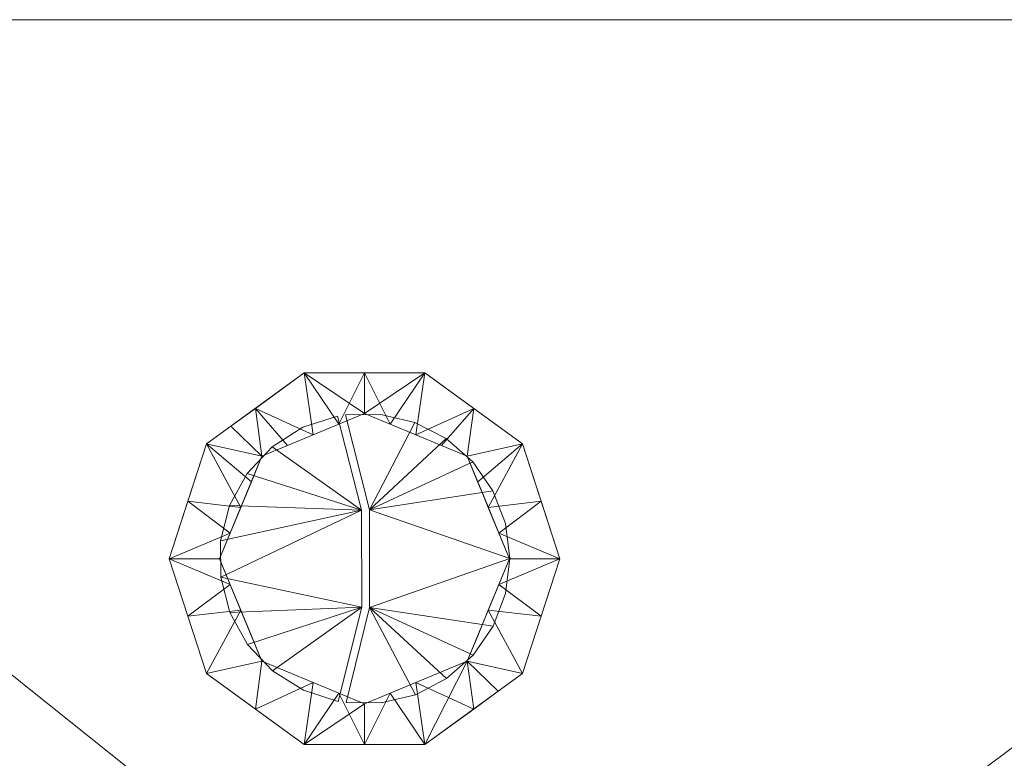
# Model space of a CAD drawing. Header units: millimetres. Extents: x -15489 to 15034, y -13406 to 13375.
# Tile 7 of 9: x 1706 to 1832, y -1945 to -1850. Entities that reach past the tile are written whole.
import ezdxf

# ---------------------------------------------------------------- set-up
doc = ezdxf.new("R2010")
doc.units = ezdxf.units.MM
doc.layers.add('P-SANR-FIXT', color=6, linetype='Continuous', lineweight=9)

# ---------------------------------------------------------------- blocks, each defined once
blk = doc.blocks.new('1010991C00_REVIT - Loven Toilet CC FS Rimless VertOutl-300442-_3D_')
at = {"layer": 'P-SANR-FIXT'}
mesh = blk.add_polyface(dxfattribs=at)
corners = [(208, -16, 750), (-208, -16, 750), (-208, -146, 750), (-205.88, -149.56, 750), (-199.57, -153.04, 750), (-189.2, -156.39, 750), (-174.98, -159.52, 750), (-157.2, -162.37, 750), (-136.21, -164.89, 750), (-112.45, -167.03, 750), (-86.41, -168.74, 750), (-58.6, -169.99, 750), (-29.6, -170.75, 750), (0, -171, 750), (29.6, -170.75, 750), (58.6, -169.99, 750), (86.41, -168.74, 750), (112.45, -167.03, 750), (136.21, -164.89, 750), (157.2, -162.37, 750), (174.98, -159.52, 750), (189.2, -156.39, 750), (199.57, -153.04, 750), (205.88, -149.56, 750), (208, -146, 750)]
mesh.append_faces([[corners[k] for k in face] for face in [(4, 2, 3)]], dxfattribs={"vtx0": -1})
mesh.append_faces([[corners[k] for k in face] for face in [(2, 4, 5, 6), (1, 11, 12, 13), (1, 8, 9, 10)]], dxfattribs={"vtx0": -1, "vtx3": -1})
mesh.append_faces([[corners[k] for k in face] for face in [(19, 20, 0, 18), (17, 18, 0, 16), (15, 16, 0, 14), (10, 11, 1), (7, 8, 1)]], dxfattribs={"vtx1": -1, "vtx2": -1})
mesh.append_faces([[corners[k] for k in face] for face in [(24, 0, 20, 21), (13, 14, 0, 1), (1, 2, 6, 7)]], dxfattribs={"vtx1": -1, "vtx3": -1})
mesh.append_faces([[corners[k] for k in face] for face in [(22, 23, 24, 21)]], dxfattribs={"vtx2": -1})
mesh = blk.add_polyface(dxfattribs=at)
corners = [(208, -16, 725.5), (208, -146, 725.5), (205.88, -149.56, 725.5), (199.57, -153.04, 725.5), (189.2, -156.39, 725.5), (174.98, -159.52, 725.5), (157.2, -162.37, 725.5), (136.21, -164.89, 725.5), (112.45, -167.03, 725.5), (86.41, -168.74, 725.5), (58.6, -169.99, 725.5), (29.6, -170.75, 725.5), (0, -171, 725.5), (-29.6, -170.75, 725.5), (-58.6, -169.99, 725.5), (-86.41, -168.74, 725.5), (-112.45, -167.03, 725.5), (-136.21, -164.89, 725.5), (-157.2, -162.37, 725.5), (-174.98, -159.52, 725.5), (-189.2, -156.39, 725.5), (-199.57, -153.04, 725.5), (-205.88, -149.56, 725.5), (-208, -146, 725.5), (-208, -16, 725.5)]
mesh.append_faces([[corners[k] for k in face] for face in [(3, 1, 2)]], dxfattribs={"vtx0": -1})
mesh.append_faces([[corners[k] for k in face] for face in [(1, 3, 4, 5), (0, 10, 11, 12), (0, 7, 8, 9)]], dxfattribs={"vtx0": -1, "vtx3": -1})
mesh.append_faces([[corners[k] for k in face] for face in [(18, 19, 24, 17), (16, 17, 24, 15), (14, 15, 24, 13), (9, 10, 0), (6, 7, 0)]], dxfattribs={"vtx1": -1, "vtx2": -1})
mesh.append_faces([[corners[k] for k in face] for face in [(23, 24, 19, 20), (12, 13, 24, 0), (0, 1, 5, 6)]], dxfattribs={"vtx1": -1, "vtx3": -1})
mesh.append_faces([[corners[k] for k in face] for face in [(21, 22, 23, 20)]], dxfattribs={"vtx2": -1})
mesh = blk.add_polyface(dxfattribs=at)
corners = [(208, -16, 750), (208, -16, 725.5), (-208, -16, 725.5), (-208, -16, 750)]
mesh.append_faces([[corners[k] for k in face] for face in [(0, 1, 2, 3)]])
mesh = blk.add_polyface(dxfattribs=at)
corners = [(-208, -146, 725), (-201.96, -151.98, 725), (-184.17, -157.62, 725), (-155.69, -162.58, 725), (-118.16, -166.57, 725), (-73.76, -169.38, 725), (-25.07, -170.82, 725), (25.07, -170.82, 725), (73.76, -169.38, 725), (118.16, -166.57, 725), (155.69, -162.58, 725), (184.17, -157.62, 725), (201.96, -151.98, 725), (208, -146, 725), (208, -16, 725), (-208, -16, 725)]
mesh.append_faces([[corners[k] for k in face] for face in [(7, 14, 15, 6)]], dxfattribs={"vtx0": -1, "vtx2": -1})
mesh.append_faces([[corners[k] for k in face] for face in [(15, 2, 3, 4)]], dxfattribs={"vtx0": -1, "vtx3": -1})
mesh.append_faces([[corners[k] for k in face] for face in [(13, 14, 11, 12)]], dxfattribs={"vtx1": -1})
mesh.append_faces([[corners[k] for k in face] for face in [(10, 11, 14, 9), (8, 9, 14, 7), (5, 6, 15, 4)]], dxfattribs={"vtx1": -1, "vtx2": -1})
mesh.append_faces([[corners[k] for k in face] for face in [(0, 1, 2, 15)]], dxfattribs={"vtx2": -1})
mesh = blk.add_polyface(dxfattribs=at)
corners = [(-208, -136, 420), (-208, -16, 420), (208, -16, 420), (208, -136, 420), (201.96, -141.98, 420), (184.17, -147.62, 420), (155.69, -152.58, 420), (118.16, -156.57, 420), (73.76, -159.38, 420), (25.07, -160.82, 420), (-25.07, -160.82, 420), (-73.76, -159.38, 420), (-118.16, -156.57, 420), (-155.69, -152.58, 420), (-184.17, -147.62, 420), (-201.96, -141.98, 420)]
mesh.append_faces([[corners[k] for k in face] for face in [(5, 2, 3, 4)]], dxfattribs={"vtx0": -1})
mesh.append_faces([[corners[k] for k in face] for face in [(10, 1, 9)]], dxfattribs={"vtx0": -1, "vtx1": -1})
mesh.append_faces([[corners[k] for k in face] for face in [(2, 8, 9, 1), (2, 5, 6)]], dxfattribs={"vtx0": -1, "vtx2": -1})
mesh.append_faces([[corners[k] for k in face] for face in [(2, 6, 7, 8), (1, 10, 11, 12), (1, 12, 13, 14)]], dxfattribs={"vtx0": -1, "vtx3": -1})
mesh.append_faces([[corners[k] for k in face] for face in [(14, 15, 0, 1)]], dxfattribs={"vtx3": -1})
mesh = blk.add_polyface(dxfattribs=at)
corners = [(-208, -16, 420), (-208, -16, 725), (208, -16, 725), (208, -16, 420)]
mesh.append_faces([[corners[k] for k in face] for face in [(0, 1, 2, 3)]])
mesh = blk.add_polyface(dxfattribs=at)
corners = [(208, -16, 390), (200.68, -16, 348.34), (199.93, -16, 348.34), (180.6, -16, 248.67), (150, -16, 248.67), (150, -16), (-150, -16), (-150, -16, 248.67), (-180.6, -16, 248.67), (-199.93, -16, 348.34), (-200.68, -16, 348.34), (-208, -16, 390), (-208, -16, 420), (208, -16, 420)]
mesh.append_faces([[corners[k] for k in face] for face in [(2, 13, 0, 1)]], dxfattribs={"vtx0": -1})
mesh.append_faces([[corners[k] for k in face] for face in [(13, 2, 9, 12)]], dxfattribs={"vtx0": -1, "vtx1": -1, "vtx2": -1})
mesh.append_faces([[corners[k] for k in face] for face in [(2, 3, 4, 7), (7, 8, 9, 2)]], dxfattribs={"vtx2": -1, "vtx3": -1})
mesh.append_faces([[corners[k] for k in face] for face in [(4, 5, 6, 7), (9, 10, 11, 12)]], dxfattribs={"vtx3": -1})
mesh = blk.add_polyface(dxfattribs=at)
corners = [(208, -16, 420), (-208, -16, 420), (-208, -136, 420), (-205.88, -139.56, 420), (-199.57, -143.04, 420), (-189.2, -146.39, 420), (-174.98, -149.52, 420), (-157.2, -152.37, 420), (-136.21, -154.89, 420), (-112.45, -157.03, 420), (-86.41, -158.74, 420), (-58.6, -159.99, 420), (-29.6, -160.75, 420), (0, -161, 420), (29.6, -160.75, 420), (58.6, -159.99, 420), (86.41, -158.74, 420), (112.45, -157.03, 420), (136.21, -154.89, 420), (157.2, -152.37, 420), (174.98, -149.52, 420), (189.2, -146.39, 420), (199.57, -143.04, 420), (205.88, -139.56, 420), (208, -136, 420)]
mesh.append_faces([[corners[k] for k in face] for face in [(4, 2, 3)]], dxfattribs={"vtx0": -1})
mesh.append_faces([[corners[k] for k in face] for face in [(2, 4, 5, 6), (1, 11, 12, 13), (1, 8, 9, 10)]], dxfattribs={"vtx0": -1, "vtx3": -1})
mesh.append_faces([[corners[k] for k in face] for face in [(19, 20, 0, 18), (17, 18, 0, 16), (15, 16, 0, 14), (10, 11, 1), (7, 8, 1)]], dxfattribs={"vtx1": -1, "vtx2": -1})
mesh.append_faces([[corners[k] for k in face] for face in [(24, 0, 20, 21), (13, 14, 0, 1), (1, 2, 6, 7)]], dxfattribs={"vtx1": -1, "vtx3": -1})
mesh.append_faces([[corners[k] for k in face] for face in [(22, 23, 24, 21)]], dxfattribs={"vtx2": -1})
mesh = blk.add_polyface(dxfattribs=at)
corners = [(-196.32, -256, 323.52), (-200.68, -16, 348.34), (-199.93, -16, 348.34), (-199.52, -36, 346.28), (-150, -36, 346.28), (-150, -256, 323.52), (-150, -256.57, 323.46), (-150, -257.14, 323.4), (-196.29, -257.14, 323.4), (-196.3, -256.57, 323.46), (200.68, -16, 348.34), (196.32, -256, 323.52), (196.3, -256.57, 323.46), (196.29, -257.14, 323.4), (150, -257.14, 323.4), (150, -256.57, 323.46), (150, -256, 323.52), (150, -36, 346.28), (199.52, -36, 346.28), (199.93, -16, 348.34)]
mesh.append_faces([[corners[k] for k in face] for face in [(3, 1, 2)]], dxfattribs={"vtx0": -1})
mesh.append_faces([[corners[k] for k in face] for face in [(1, 3, 0)]], dxfattribs={"vtx0": -1, "vtx1": -1})
mesh.append_faces([[corners[k] for k in face] for face in [(16, 11, 12, 15)]], dxfattribs={"vtx0": -1, "vtx2": -1})
mesh.append_faces([[corners[k] for k in face] for face in [(4, 5, 0, 3), (17, 18, 11, 16), (10, 11, 18)]], dxfattribs={"vtx1": -1, "vtx2": -1})
mesh.append_faces([[corners[k] for k in face] for face in [(5, 6, 9, 0)]], dxfattribs={"vtx1": -1, "vtx3": -1})
mesh.append_faces([[corners[k] for k in face] for face in [(18, 19, 10), (13, 14, 15, 12)]], dxfattribs={"vtx2": -1})
mesh.append_faces([[corners[k] for k in face] for face in [(6, 7, 8, 9)]], dxfattribs={"vtx3": -1})
mesh = blk.add_polyface(dxfattribs=at)
corners = [(-177.02, -22.36, 230.2), (-178.12, -18.88, 235.84), (-179.33, -16.73, 242.1), (-180.6, -16, 248.67), (-150, -16, 248.67), (-150, -16.73, 242.1), (-150, -18.88, 235.84), (-150, -22.36, 230.2), (180.6, -16, 248.67), (179.33, -16.73, 242.1), (178.12, -18.88, 235.84), (177.02, -22.36, 230.2), (150, -22.36, 230.2), (150, -18.88, 235.84), (150, -16.73, 242.1), (150, -16, 248.67)]
mesh.append_faces([[corners[k] for k in face] for face in [(9, 14, 15, 8)]], dxfattribs={"vtx0": -1})
mesh.append_faces([[corners[k] for k in face] for face in [(10, 13, 14, 9)]], dxfattribs={"vtx0": -1, "vtx2": -1})
mesh.append_faces([[corners[k] for k in face] for face in [(0, 1, 6, 7)]], dxfattribs={"vtx1": -1})
mesh.append_faces([[corners[k] for k in face] for face in [(5, 6, 1, 2)]], dxfattribs={"vtx1": -1, "vtx3": -1})
mesh.append_faces([[corners[k] for k in face] for face in [(11, 12, 13, 10)]], dxfattribs={"vtx2": -1})
mesh.append_faces([[corners[k] for k in face] for face in [(2, 3, 4, 5)]], dxfattribs={"vtx3": -1})
mesh = blk.add_polyface(dxfattribs=at)
corners = [(-150, -256), (-150, -16), (150, -16), (150, -256), (147.72, -325.46), (140.95, -392.81), (129.9, -456), (114.91, -513.12), (96.42, -562.42), (75, -602.41), (51.3, -631.88), (26.05, -649.92), (0, -656), (-26.05, -649.92), (-51.3, -631.88), (-75, -602.41), (-96.42, -562.42), (-114.91, -513.12), (-129.9, -456), (-140.95, -392.81), (-147.72, -325.46)]
mesh.append_faces([[corners[k] for k in face] for face in [(17, 7, 8, 16), (15, 9, 10, 14), (16, 8, 9, 15), (18, 6, 7, 17), (19, 5, 6, 18), (20, 4, 5, 19), (14, 10, 11, 13)]], dxfattribs={"vtx0": -1, "vtx2": -1})
mesh.append_faces([[corners[k] for k in face] for face in [(2, 3, 1), (12, 13, 11)]], dxfattribs={"vtx1": -1})
mesh.append_faces([[corners[k] for k in face] for face in [(20, 0, 4)]], dxfattribs={"vtx1": -1, "vtx2": -1})
mesh.append_faces([[corners[k] for k in face] for face in [(3, 4, 0, 1)]], dxfattribs={"vtx1": -1, "vtx3": -1})
mesh = blk.add_polyface(dxfattribs=at)
corners = [(-165.75, -67.81, 172.02), (-177.02, -22.36, 230.2), (-150, -22.36, 230.2), (-150, -67.81, 172.02), (177.02, -22.36, 230.2), (165.75, -67.81, 172.02), (150, -67.81, 172.02), (150, -22.36, 230.2)]
mesh.append_faces([[corners[k] for k in face] for face in [(2, 3, 0, 1), (7, 4, 5, 6)]])
mesh = blk.add_polyface(dxfattribs=at)
corners = [(-199.52, -36, 346.28), (-180.6, -36, 248.67), (-150, -36, 248.67), (-150, -36, 346.28), (180.6, -36, 248.67), (199.52, -36, 346.28), (150, -36, 346.28), (150, -36, 248.67)]
mesh.append_faces([[corners[k] for k in face] for face in [(1, 2, 3, 0), (4, 5, 6, 7)]])
mesh = blk.add_polyface(dxfattribs=at)
corners = [(-180.6, -36, 248.67), (-180.18, -36.24, 246.48), (-179.77, -36.96, 244.4), (-179.41, -38.12, 242.52), (-150, -38.12, 242.52), (-150, -36.96, 244.4), (-150, -36.24, 246.48), (-150, -36, 248.67), (179.41, -38.12, 242.52), (179.77, -36.96, 244.4), (180.18, -36.24, 246.48), (180.6, -36, 248.67), (150, -36, 248.67), (150, -36.24, 246.48), (150, -36.96, 244.4), (150, -38.12, 242.52)]
mesh.append_faces([[corners[k] for k in face] for face in [(1, 6, 7, 0)]], dxfattribs={"vtx0": -1})
mesh.append_faces([[corners[k] for k in face] for face in [(6, 1, 2, 5)]], dxfattribs={"vtx0": -1, "vtx2": -1})
mesh.append_faces([[corners[k] for k in face] for face in [(8, 9, 14, 15)]], dxfattribs={"vtx1": -1})
mesh.append_faces([[corners[k] for k in face] for face in [(9, 10, 13, 14)]], dxfattribs={"vtx1": -1, "vtx3": -1})
mesh.append_faces([[corners[k] for k in face] for face in [(3, 4, 5, 2)]], dxfattribs={"vtx2": -1})
mesh.append_faces([[corners[k] for k in face] for face in [(10, 11, 12, 13)]], dxfattribs={"vtx3": -1})
mesh = blk.add_polyface(dxfattribs=at)
corners = [(-179.41, -38.12, 242.52), (-168.51, -82.06, 186.28), (-150, -82.06, 186.28), (-150, -38.12, 242.52), (168.51, -82.06, 186.28), (179.41, -38.12, 242.52), (150, -38.12, 242.52), (150, -82.06, 186.28)]
mesh.append_faces([[corners[k] for k in face] for face in [(1, 2, 3, 0), (4, 5, 6, 7)]])
mesh = blk.add_polyface(dxfattribs=at)
corners = [(-150, -42.41, 90.8), (-163.55, -62.74, 160.71), (-150, -62.74, 160.71), (163.55, -62.74, 160.71), (150, -42.41, 90.8), (150, -62.74, 160.71)]
mesh.append_faces([[corners[k] for k in face] for face in [(0, 1, 2), (3, 4, 5)]])
mesh = blk.add_polyface(dxfattribs=at)
corners = [(-25, -85, 750), (-20.23, -70.31, 750), (-7.73, -61.22, 750), (7.73, -61.22, 750), (20.23, -70.31, 750), (25, -85, 750), (18.57, -85, 750), (13.13, -71.87, 750), (0, -66.43, 750), (-13.13, -71.87, 750), (-18.57, -85, 750)]
mesh.append_faces([[corners[k] for k in face] for face in [(9, 1, 2, 8)]], dxfattribs={"vtx0": -1, "vtx2": -1})
mesh.append_faces([[corners[k] for k in face] for face in [(6, 7, 4, 5)]], dxfattribs={"vtx1": -1})
mesh.append_faces([[corners[k] for k in face] for face in [(2, 3, 8)]], dxfattribs={"vtx1": -1, "vtx2": -1})
mesh.append_faces([[corners[k] for k in face] for face in [(7, 8, 3, 4)]], dxfattribs={"vtx1": -1, "vtx3": -1})
mesh.append_faces([[corners[k] for k in face] for face in [(10, 0, 1, 9)]], dxfattribs={"vtx2": -1})
mesh = blk.add_polyface(dxfattribs=at)
corners = [(-18.57, -85, 758.03), (-13.13, -71.87, 758.03), (0, -66.43, 758.03), (13.13, -71.87, 758.03), (18.57, -85, 758.03), (25, -85, 750), (20.23, -70.31, 750), (7.73, -61.22, 750), (-7.73, -61.22, 750), (-20.23, -70.31, 750), (-25, -85, 750), (-6.57, -69.15, 758.03), (6.57, -69.15, 758.03), (15.85, -78.43, 758.03), (22.61, -77.65, 750), (-15.85, -78.43, 758.03), (-22.61, -77.65, 750), (13.98, -65.76, 750), (-13.98, -65.76, 750), (3.28, -67.79, 758.03), (0, -61.22, 750), (-3.28, -67.79, 758.03), (14.49, -75.15, 758.03), (17.21, -81.72, 758.03), (-14.49, -75.15, 758.03), (-17.21, -81.72, 758.03), (9.85, -70.51, 758.03), (-17.1, -68.03, 750), (-9.85, -70.51, 758.03)]
mesh.append_faces([[corners[k] for k in face] for face in [(25, 10, 0)]], dxfattribs={"vtx0": -1})
mesh.append_faces([[corners[k] for k in face] for face in [(1, 9, 24), (20, 19, 7), (8, 21, 20), (2, 20, 21), (10, 25, 16), (19, 20, 2)]], dxfattribs={"vtx0": -1, "vtx1": -1})
mesh.append_faces([[corners[k] for k in face] for face in [(8, 11, 21), (23, 5, 14), (17, 12, 26), (1, 18, 27), (11, 8, 18), (3, 6, 17), (12, 17, 7), (9, 15, 24), (1, 27, 9), (6, 3, 22), (14, 13, 23), (15, 9, 16), (18, 1, 28)]], dxfattribs={"vtx0": -1, "vtx2": -1})
mesh.append_faces([[corners[k] for k in face] for face in [(14, 6, 13), (19, 12, 7), (22, 13, 6), (28, 11, 18), (25, 15, 16), (26, 3, 17)]], dxfattribs={"vtx1": -1, "vtx2": -1})
mesh.append_faces([[corners[k] for k in face] for face in [(23, 4, 5)]], dxfattribs={"vtx2": -1})
mesh = blk.add_polyface(dxfattribs=at)
corners = [(-163.55, -62.74, 160.71), (-164.68, -64.89, 166.54), (-165.75, -67.81, 172.02), (-150, -67.81, 172.02), (-150, -64.89, 166.54), (-150, -62.74, 160.71), (165.75, -67.81, 172.02), (164.68, -64.89, 166.54), (163.55, -62.74, 160.71), (150, -62.74, 160.71), (150, -64.89, 166.54), (150, -67.81, 172.02)]
mesh.append_faces([[corners[k] for k in face] for face in [(10, 7, 8, 9)]], dxfattribs={"vtx0": -1})
mesh.append_faces([[corners[k] for k in face] for face in [(3, 4, 1, 2)]], dxfattribs={"vtx1": -1})
mesh.append_faces([[corners[k] for k in face] for face in [(11, 6, 7, 10)]], dxfattribs={"vtx2": -1})
mesh.append_faces([[corners[k] for k in face] for face in [(4, 5, 0, 1)]], dxfattribs={"vtx3": -1})
mesh = blk.add_polyface(dxfattribs=at)
corners = [(-18.57, -85, 750), (-13.13, -71.87, 750), (0, -66.43, 750), (13.13, -71.87, 750), (18.57, -85, 750), (18.57, -85, 758.03), (13.13, -71.87, 758.03), (0, -66.43, 758.03), (-13.13, -71.87, 758.03), (-18.57, -85, 758.03), (15.74, -78.16, 750), (15.85, -78.43, 758.03), (17.16, -81.58, 758.03), (6.57, -69.15, 758.03), (6.57, -69.15, 750), (3.28, -67.79, 750), (-15.85, -78.43, 750), (-15.85, -78.43, 758.03), (-14.49, -75.15, 758.03), (-6.57, -69.15, 750), (-6.57, -69.15, 758.03), (-3.28, -67.79, 758.03), (14.44, -75.01, 750), (14.49, -75.15, 758.03), (17.16, -81.58, 750), (9.85, -70.51, 750), (9.85, -70.51, 758.03), (3.28, -67.79, 758.03), (-17.16, -81.58, 758.03), (-17.21, -81.72, 750), (-14.49, -75.15, 750), (-9.85, -70.51, 758.03), (-9.85, -70.51, 750), (-3.28, -67.79, 750)]
mesh.append_faces([[corners[k] for k in face] for face in [(29, 9, 0)]], dxfattribs={"vtx0": -1})
mesh.append_faces([[corners[k] for k in face] for face in [(10, 23, 22), (24, 11, 10), (14, 13, 15), (20, 19, 21)]], dxfattribs={"vtx0": -1, "vtx1": -1})
mesh.append_faces([[corners[k] for k in face] for face in [(21, 19, 33, 7), (15, 13, 27, 2), (16, 17, 28), (7, 33, 2), (29, 28, 9)]], dxfattribs={"vtx0": -1, "vtx2": -1})
mesh.append_faces([[corners[k] for k in face] for face in [(5, 12, 24, 4)]], dxfattribs={"vtx1": -1})
mesh.append_faces([[corners[k] for k in face] for face in [(11, 23, 10), (27, 7, 2), (12, 11, 24), (3, 22, 6), (23, 6, 22), (29, 16, 28)]], dxfattribs={"vtx1": -1, "vtx2": -1})
mesh.append_faces([[corners[k] for k in face] for face in [(25, 3, 6, 26), (26, 13, 14, 25), (8, 18, 30, 1), (16, 30, 18, 17), (32, 19, 20, 31), (1, 32, 31, 8)]], dxfattribs={"vtx1": -1, "vtx3": -1})
mesh = blk.add_polyface(dxfattribs=at)
corners = [(-3.38, -103.26, 758), (-0.35, -91.21, 758), (-0.37, -78.79, 758), (-3.45, -66.75, 758), (-7.89, -68.18, 758), (-11.83, -70.68, 758), (-15.03, -74.08, 758), (-17.27, -78.18, 758), (-18.43, -82.7, 758), (-18.42, -87.37, 758), (-17.25, -91.89, 758), (-14.99, -95.97, 758), (-11.78, -99.36, 758), (-7.83, -101.84, 758), (-2.37, -103.42, 758), (2.14, -103.45, 758), (6.52, -102.4, 758), (10.51, -100.33, 758), (13.9, -97.35, 758), (16.46, -93.65, 758), (18.06, -89.44, 758), (18.6, -84.97, 758), (18.04, -80.5, 758), (16.43, -76.29, 758), (13.85, -72.6, 758), (10.46, -69.63, 758), (6.45, -67.57, 758), (2.07, -66.54, 758), (-2.43, -66.59, 758), (0.63, -78.74, 758), (0.65, -91.26, 758)]
mesh.append_faces([[corners[k] for k in face] for face in [(24, 29, 23)]], dxfattribs={"vtx0": -1, "vtx1": -1})
mesh.append_faces([[corners[k] for k in face] for face in [(2, 5, 6), (2, 8, 9), (30, 16, 17), (21, 29, 30)]], dxfattribs={"vtx0": -1, "vtx2": -1})
mesh.append_faces([[corners[k] for k in face] for face in [(30, 17, 18, 19), (30, 19, 20, 21), (29, 21, 22, 23)]], dxfattribs={"vtx0": -1, "vtx3": -1})
mesh.append_faces([[corners[k] for k in face] for face in [(11, 12, 1, 10), (7, 8, 2, 6), (25, 26, 29, 24)]], dxfattribs={"vtx1": -1, "vtx2": -1})
mesh.append_faces([[corners[k] for k in face] for face in [(9, 10, 1, 2)]], dxfattribs={"vtx1": -1, "vtx3": -1})
mesh.append_faces([[corners[k] for k in face] for face in [(13, 0, 1, 12), (27, 28, 29, 26)]], dxfattribs={"vtx2": -1})
mesh.append_faces([[corners[k] for k in face] for face in [(2, 3, 4, 5), (30, 14, 15, 16)]], dxfattribs={"vtx3": -1})
mesh = blk.add_polyface(dxfattribs=at)
corners = [(-3.38, -103.26, 750), (-7.83, -101.84, 750), (-11.78, -99.36, 750), (-14.99, -95.97, 750), (-17.25, -91.89, 750), (-18.42, -87.37, 750), (-18.43, -82.7, 750), (-17.27, -78.18, 750), (-15.03, -74.08, 750), (-11.83, -70.68, 750), (-7.89, -68.18, 750), (-3.45, -66.75, 750), (-0.37, -78.79, 750), (-0.35, -91.21, 750), (-2.37, -103.42, 750), (0.65, -91.26, 750), (0.63, -78.74, 750), (-2.43, -66.59, 750), (2.07, -66.54, 750), (6.45, -67.57, 750), (10.46, -69.63, 750), (13.85, -72.6, 750), (16.43, -76.29, 750), (18.04, -80.5, 750), (18.6, -84.97, 750), (18.06, -89.44, 750), (16.46, -93.65, 750), (13.9, -97.35, 750), (10.51, -100.33, 750), (6.52, -102.4, 750), (2.14, -103.45, 750)]
mesh.append_faces([[corners[k] for k in face] for face in [(13, 5, 12), (27, 15, 26)]], dxfattribs={"vtx0": -1, "vtx1": -1})
mesh.append_faces([[corners[k] for k in face] for face in [(16, 19, 20), (24, 15, 16)]], dxfattribs={"vtx0": -1, "vtx2": -1})
mesh.append_faces([[corners[k] for k in face] for face in [(16, 20, 21, 22), (16, 22, 23, 24), (15, 24, 25, 26)]], dxfattribs={"vtx0": -1, "vtx3": -1})
mesh.append_faces([[corners[k] for k in face] for face in [(8, 9, 12, 7), (6, 7, 12, 5), (4, 5, 13, 3), (2, 3, 13), (28, 29, 15, 27)]], dxfattribs={"vtx1": -1, "vtx2": -1})
mesh.append_faces([[corners[k] for k in face] for face in [(10, 11, 12, 9), (30, 14, 15, 29)]], dxfattribs={"vtx2": -1})
mesh.append_faces([[corners[k] for k in face] for face in [(13, 0, 1, 2), (16, 17, 18, 19)]], dxfattribs={"vtx3": -1})
mesh = blk.add_polyface(dxfattribs=at)
corners = [(-3.38, -103.26, 758), (-7.83, -101.84, 758), (-11.78, -99.36, 758), (-14.99, -95.97, 758), (-17.25, -91.89, 758), (-18.42, -87.37, 758), (-18.43, -82.7, 758), (-17.27, -78.18, 758), (-15.03, -74.08, 758), (-11.83, -70.68, 758), (-7.89, -68.18, 758), (-3.45, -66.75, 758), (-3.45, -66.75, 750), (-7.89, -68.18, 750), (-11.83, -70.68, 750), (-15.03, -74.08, 750), (-17.27, -78.18, 750), (-18.43, -82.7, 750), (-18.42, -87.37, 750), (-17.25, -91.89, 750), (-14.99, -95.97, 750), (-11.78, -99.36, 750), (-7.83, -101.84, 750), (-3.38, -103.26, 750)]
mesh.append_faces([[corners[k] for k in face] for face in [(12, 13, 10, 11)]], dxfattribs={"vtx1": -1})
mesh.append_faces([[corners[k] for k in face] for face in [(13, 14, 9, 10), (15, 16, 7, 8), (14, 15, 8, 9), (16, 17, 6, 7), (5, 6, 17, 18), (18, 19, 4, 5), (19, 20, 3, 4), (21, 22, 1, 2), (20, 21, 2, 3)]], dxfattribs={"vtx1": -1, "vtx3": -1})
mesh.append_faces([[corners[k] for k in face] for face in [(22, 23, 0, 1)]], dxfattribs={"vtx3": -1})
mesh = blk.add_polyface(dxfattribs=at)
corners = [(-3.45, -66.75, 758), (-0.37, -78.79, 758), (-0.35, -91.21, 758), (-3.38, -103.26, 758), (-3.38, -103.26, 750), (-0.35, -91.21, 750), (-0.37, -78.79, 750), (-3.45, -66.75, 750)]
mesh.append_faces([[corners[k] for k in face] for face in [(4, 5, 2, 3)]], dxfattribs={"vtx1": -1})
mesh.append_faces([[corners[k] for k in face] for face in [(1, 2, 5, 6)]], dxfattribs={"vtx1": -1, "vtx3": -1})
mesh.append_faces([[corners[k] for k in face] for face in [(6, 7, 0, 1)]], dxfattribs={"vtx3": -1})
mesh = blk.add_polyface(dxfattribs=at)
corners = [(-2.43, -66.59, 758), (2.07, -66.54, 758), (6.45, -67.57, 758), (10.46, -69.63, 758), (13.85, -72.6, 758), (16.43, -76.29, 758), (18.04, -80.5, 758), (18.6, -84.97, 758), (18.06, -89.44, 758), (16.46, -93.65, 758), (13.9, -97.35, 758), (10.51, -100.33, 758), (6.52, -102.4, 758), (2.14, -103.45, 758), (-2.37, -103.42, 758), (-2.37, -103.42, 750), (2.14, -103.45, 750), (6.52, -102.4, 750), (10.51, -100.33, 750), (13.9, -97.35, 750), (16.46, -93.65, 750), (18.06, -89.44, 750), (18.6, -84.97, 750), (18.04, -80.5, 750), (16.43, -76.29, 750), (13.85, -72.6, 750), (10.46, -69.63, 750), (6.45, -67.57, 750), (2.07, -66.54, 750), (-2.43, -66.59, 750)]
mesh.append_faces([[corners[k] for k in face] for face in [(15, 16, 13, 14)]], dxfattribs={"vtx1": -1})
mesh.append_faces([[corners[k] for k in face] for face in [(16, 17, 12, 13), (19, 20, 9, 10), (18, 19, 10, 11), (17, 18, 11, 12), (20, 21, 8, 9), (7, 8, 21, 22), (23, 24, 5, 6), (24, 25, 4, 5), (27, 28, 1, 2), (26, 27, 2, 3), (25, 26, 3, 4), (22, 23, 6, 7)]], dxfattribs={"vtx1": -1, "vtx3": -1})
mesh.append_faces([[corners[k] for k in face] for face in [(28, 29, 0, 1)]], dxfattribs={"vtx3": -1})
mesh = blk.add_polyface(dxfattribs=at)
corners = [(-2.37, -103.42, 758), (0.65, -91.26, 758), (0.63, -78.74, 758), (-2.43, -66.59, 758), (-2.43, -66.59, 750), (0.63, -78.74, 750), (0.65, -91.26, 750), (-2.37, -103.42, 750)]
mesh.append_faces([[corners[k] for k in face] for face in [(0, 1, 6, 7)]], dxfattribs={"vtx1": -1})
mesh.append_faces([[corners[k] for k in face] for face in [(1, 2, 5, 6)]], dxfattribs={"vtx1": -1, "vtx3": -1})
mesh.append_faces([[corners[k] for k in face] for face in [(2, 3, 4, 5)]], dxfattribs={"vtx3": -1})
mesh = blk.add_polyface(dxfattribs=at)
corners = [(-168.51, -82.06, 186.28), (-169.14, -88.35, 189.55), (-169.58, -95.07, 191.8), (-150, -95.07, 191.8), (-150, -88.35, 189.55), (-150, -82.06, 186.28), (169.58, -95.07, 191.8), (169.14, -88.35, 189.55), (168.51, -82.06, 186.28), (150, -82.06, 186.28), (150, -88.35, 189.55), (150, -95.07, 191.8)]
mesh.append_faces([[corners[k] for k in face] for face in [(10, 7, 8, 9)]], dxfattribs={"vtx0": -1})
mesh.append_faces([[corners[k] for k in face] for face in [(3, 4, 1, 2)]], dxfattribs={"vtx1": -1})
mesh.append_faces([[corners[k] for k in face] for face in [(11, 6, 7, 10)]], dxfattribs={"vtx2": -1})
mesh.append_faces([[corners[k] for k in face] for face in [(4, 5, 0, 1)]], dxfattribs={"vtx3": -1})
mesh = blk.add_polyface(dxfattribs=at)
corners = [(25, -85, 750), (20.23, -99.69, 750), (7.73, -108.78, 750), (-7.73, -108.78, 750), (-20.23, -99.69, 750), (-25, -85, 750), (-18.57, -85, 750), (-13.13, -98.13, 750), (0, -103.57, 750), (13.13, -98.13, 750), (18.57, -85, 750)]
mesh.append_faces([[corners[k] for k in face] for face in [(1, 9, 10, 0)]], dxfattribs={"vtx0": -1})
mesh.append_faces([[corners[k] for k in face] for face in [(1, 2, 9)]], dxfattribs={"vtx1": -1, "vtx2": -1})
mesh.append_faces([[corners[k] for k in face] for face in [(3, 4, 7, 8), (8, 9, 2, 3)]], dxfattribs={"vtx1": -1, "vtx3": -1})
mesh.append_faces([[corners[k] for k in face] for face in [(4, 5, 6, 7)]], dxfattribs={"vtx3": -1})
mesh = blk.add_polyface(dxfattribs=at)
corners = [(18.57, -85, 758.03), (13.13, -98.13, 758.03), (0, -103.57, 758.03), (-13.13, -98.13, 758.03), (-18.57, -85, 758.03), (-25, -85, 750), (-20.23, -99.69, 750), (-7.73, -108.78, 750), (7.73, -108.78, 750), (20.23, -99.69, 750), (25, -85, 750), (6.57, -100.85, 758.03), (-6.57, -100.85, 758.03), (-15.85, -91.57, 758.03), (-22.61, -92.35, 750), (15.85, -91.57, 758.03), (22.61, -92.35, 750), (-13.98, -104.24, 750), (13.98, -104.24, 750), (-3.28, -102.21, 758.03), (0, -108.78, 750), (3.28, -102.21, 758.03), (-14.49, -94.85, 758.03), (-17.21, -88.28, 758.03), (14.49, -94.85, 758.03), (17.21, -88.28, 758.03), (-9.85, -99.49, 758.03), (17.1, -101.97, 750), (9.85, -99.49, 758.03)]
mesh.append_faces([[corners[k] for k in face] for face in [(25, 10, 0)]], dxfattribs={"vtx0": -1})
mesh.append_faces([[corners[k] for k in face] for face in [(20, 19, 7), (8, 21, 20), (2, 20, 21), (10, 25, 16), (19, 20, 2)]], dxfattribs={"vtx0": -1, "vtx1": -1})
mesh.append_faces([[corners[k] for k in face] for face in [(8, 11, 21), (23, 5, 14), (1, 18, 27), (11, 8, 18), (3, 6, 17), (12, 17, 7), (1, 27, 9), (14, 13, 23), (15, 9, 16)]], dxfattribs={"vtx0": -1, "vtx2": -1})
mesh.append_faces([[corners[k] for k in face] for face in [(17, 12, 26, 3)]], dxfattribs={"vtx0": -1, "vtx3": -1})
mesh.append_faces([[corners[k] for k in face] for face in [(14, 6, 13), (24, 1, 9, 15), (19, 12, 7), (22, 13, 6, 3), (28, 11, 18, 1), (25, 15, 16)]], dxfattribs={"vtx1": -1, "vtx2": -1})
mesh.append_faces([[corners[k] for k in face] for face in [(23, 4, 5)]], dxfattribs={"vtx2": -1})
mesh = blk.add_polyface(dxfattribs=at)
corners = [(18.57, -85, 750), (13.13, -98.13, 750), (0, -103.57, 750), (-13.13, -98.13, 750), (-18.57, -85, 750), (-18.57, -85, 758.03), (-13.13, -98.13, 758.03), (0, -103.57, 758.03), (13.13, -98.13, 758.03), (18.57, -85, 758.03), (-15.74, -91.84, 750), (-15.85, -91.57, 758.03), (-17.16, -88.42, 758.03), (-6.57, -100.85, 758.03), (-6.57, -100.85, 750), (-3.28, -102.21, 750), (15.85, -91.57, 750), (15.85, -91.57, 758.03), (14.49, -94.85, 758.03), (6.57, -100.85, 750), (6.57, -100.85, 758.03), (3.28, -102.21, 758.03), (-14.44, -94.99, 750), (-14.49, -94.85, 758.03), (-17.16, -88.42, 750), (-9.85, -99.49, 750), (-9.85, -99.49, 758.03), (-3.28, -102.21, 758.03), (17.16, -88.42, 758.03), (17.21, -88.28, 750), (14.49, -94.85, 750), (9.85, -99.49, 758.03), (9.85, -99.49, 750), (3.28, -102.21, 750)]
mesh.append_faces([[corners[k] for k in face] for face in [(29, 9, 0)]], dxfattribs={"vtx0": -1})
mesh.append_faces([[corners[k] for k in face] for face in [(10, 23, 22), (24, 11, 10), (17, 16, 18)]], dxfattribs={"vtx0": -1, "vtx1": -1})
mesh.append_faces([[corners[k] for k in face] for face in [(30, 8, 18, 16), (16, 17, 28), (8, 30, 1), (29, 28, 9)]], dxfattribs={"vtx0": -1, "vtx2": -1})
mesh.append_faces([[corners[k] for k in face] for face in [(5, 12, 24, 4)]], dxfattribs={"vtx1": -1})
mesh.append_faces([[corners[k] for k in face] for face in [(11, 23, 10), (12, 11, 24), (3, 22, 6), (23, 6, 22), (29, 16, 28)]], dxfattribs={"vtx1": -1, "vtx2": -1})
mesh.append_faces([[corners[k] for k in face] for face in [(19, 33, 21, 20), (25, 3, 6, 26), (27, 7, 2, 15), (26, 13, 14, 25), (13, 27, 15, 14), (33, 2, 7, 21), (32, 19, 20, 31), (1, 32, 31, 8)]], dxfattribs={"vtx1": -1, "vtx3": -1})
mesh = blk.add_polyface(dxfattribs=at)
corners = [(-169.58, -95.07, 191.8), (-179.86, -307.69, 244.82), (-148.74, -307.69, 244.82), (-149.69, -281.85, 238.38), (-150, -256, 231.93), (-150, -95.07, 191.8), (179.86, -307.69, 244.82), (169.58, -95.07, 191.8), (150, -95.07, 191.8), (150, -256, 231.93), (149.69, -281.85, 238.38), (148.74, -307.69, 244.82)]
mesh.append_faces([[corners[k] for k in face] for face in [(0, 4, 5), (9, 7, 8)]], dxfattribs={"vtx0": -1})
mesh.append_faces([[corners[k] for k in face] for face in [(9, 6, 7)]], dxfattribs={"vtx0": -1, "vtx2": -1})
mesh.append_faces([[corners[k] for k in face] for face in [(2, 3, 1)]], dxfattribs={"vtx1": -1})
mesh.append_faces([[corners[k] for k in face] for face in [(3, 4, 1), (0, 1, 4), (9, 10, 6)]], dxfattribs={"vtx1": -1, "vtx2": -1})
mesh.append_faces([[corners[k] for k in face] for face in [(10, 11, 6)]], dxfattribs={"vtx2": -1})

msp = doc.modelspace()

# ---------------------------------------------------------------- block references
at = {"layer": 'P-SANR-FIXT'}
msp.add_blockref('1010991C00_REVIT - Loven Toilet CC FS Rimless VertOutl-300442-_3D_', (1749.83, -1834.39), dxfattribs=at)

doc.saveas('drawing.dxf')
